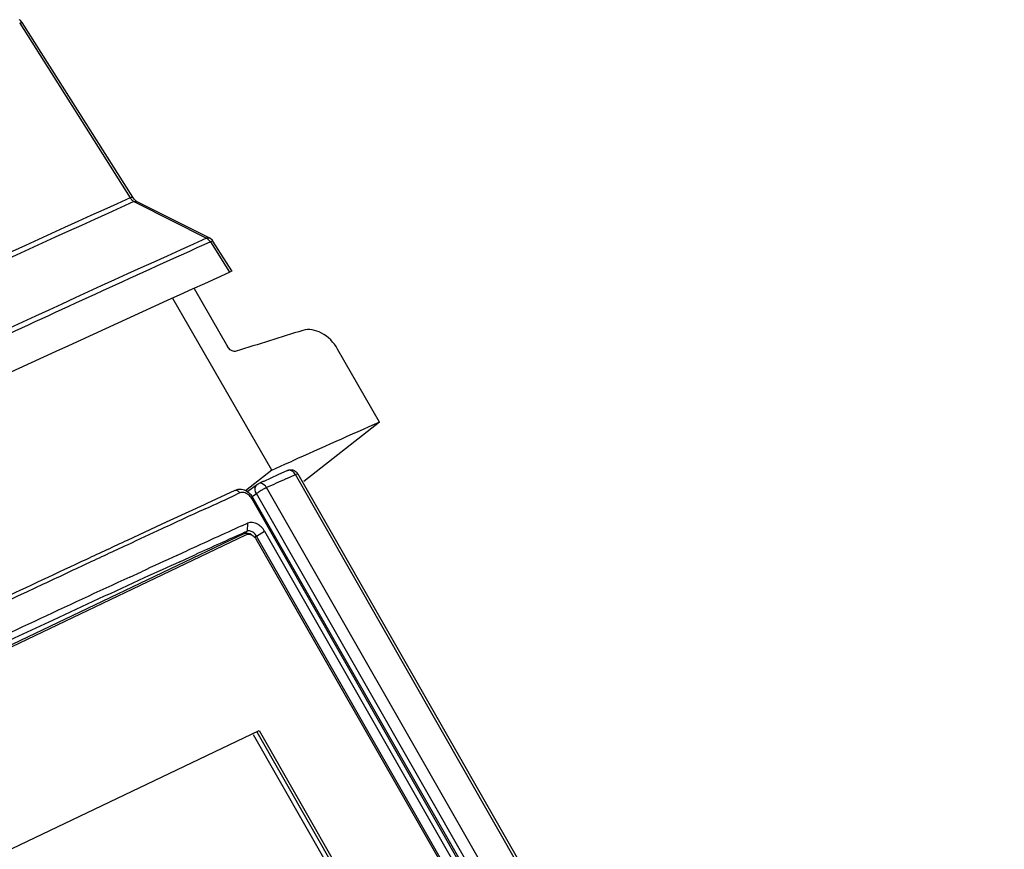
# Model space of a CAD drawing. Header units: millimetres. Extents: x 0 to 594, y 0 to 420.
# Tile 32 of 49: x 547 to 559, y 143 to 153. Entities that reach past the tile are written whole.
import ezdxf

# ---------------------------------------------------------------- set-up
doc = ezdxf.new("R2010")
doc.units = ezdxf.units.MM
doc.header["$LTSCALE"] = 32.67
doc.layers.get('0').update_dxf_attribs({"linetype": 'CONTINUOUS'})

msp = doc.modelspace()

# ---------------------------------------------------------------- linework, layer by layer
at = {"color": 7, "linetype": 'CONTINUOUS'}
for p, q in [((546.6022, 153.3933), (547.9726, 151.229)), ((548.0042, 151.2384), (546.6337, 153.4027)), ((548.0187, 151.1823), (548.0514, 151.1658)), ((548.9599, 150.7285), (548.0596, 151.182)), ((548.0514, 151.1658), (548.9191, 150.7288)), ((549.2326, 150.3245), (548.9995, 150.6927)), ((548.9678, 150.6833), (549.2056, 150.3081)), ((548.7646, 150.1046), (549.1801, 149.3846)), ((549.7295, 147.8531), (548.5002, 149.9827)), ((551.0664, 148.4491), (550.5446, 149.3545)), ((551.0664, 148.4491), (550.1281, 147.7111)), ((549.7292, 147.8529), (549.8903, 147.9254)), ((549.8903, 147.9254), (549.9817, 147.9664)), ((549.7295, 147.8531), (549.4017, 147.5953)), ((549.8055, 147.7951), (549.6281, 147.7143)), ((549.924, 147.849), (549.8055, 147.7951)), ((549.9022, 147.7443), (549.9594, 147.77)), ((549.9594, 147.77), (550.0211, 147.7977)), ((550.0522, 147.8076), (558.8137, 132.4817)), ((549.4196, 147.5849), (549.5517, 147.6776)), ((549.6194, 147.7104), (549.5677, 147.6868)), ((549.6281, 147.7143), (549.6194, 147.7104)), ((549.2705, 147.5993), (548.922, 147.439)), ((549.3316, 147.5707), (549.2962, 147.5542)), ((548.8915, 147.4249), (548.4643, 147.2276)), ((548.922, 147.439), (548.8915, 147.4249)), ((558.1859, 132.3125), (549.4993, 147.5073)), ((548.3648, 147.1816), (547.9351, 146.9822)), ((548.4643, 147.2276), (548.3648, 147.1816)), ((549.3583, 147.1639), (549.4273, 147.1952)), ((549.4273, 147.1952), (549.4236, 147.0958)), ((549.39, 147.0678), (540.0817, 142.6288)), ((540.1334, 142.6285), (549.4084, 147.0515)), ((549.3948, 147.0828), (549.4236, 147.0958)), ((557.9386, 132.3421), (549.5383, 147.0362)), ((549.6397, 147.0957), (558.04, 132.4017)), ((549.5316, 147.0004), (557.9023, 132.3582)), ((548.553, 146.7966), (548.6304, 146.8321)), ((548.6304, 146.8321), (548.6742, 146.8521)), ((548.7107, 146.7735), (548.7787, 146.8044)), ((548.589, 146.7182), (548.7107, 146.7735)), ((547.9668, 146.527), (548.111, 146.5935)), ((542.2187, 141.1179), (549.5737, 144.6253)), ((550.7819, 142.4467), (549.548, 144.6051)), ((549.5737, 144.6253), (550.8076, 142.467)), ((549.4959, 144.5753), (550.724, 142.4271))]:
    msp.add_line(p, q, dxfattribs=at)
at = {"color": 9, "linetype": 'CONTINUOUS'}
for p, q in [((548.9782, 150.6881), (548.9678, 150.6833)), ((558.7822, 132.4725), (550.0209, 147.7981)), ((549.4861, 147.5262), (549.5374, 147.5622)), ((558.2921, 132.2481), (549.5374, 147.5622)), ((558.4186, 132.3219), (549.6636, 147.6364)), ((558.1664, 132.3067), (549.4798, 147.5015)), ((549.4236, 147.0958), (549.39, 147.0678)), ((549.5383, 147.0362), (549.5132, 147.0167)), ((549.5383, 147.0362), (549.6397, 147.0957))]:
    msp.add_line(p, q, dxfattribs=at)
at = {"color": 7, "linetype": 'CONTINUOUS'}
msp.add_lwpolyline([(549.5517, 147.6776), (549.5571, 147.6812), (549.5623, 147.6841), (549.5677, 147.6868)], dxfattribs=at)
at = {"color": 9, "linetype": 'CONTINUOUS'}
msp.add_lwpolyline([(549.6551, 147.6319), (549.6581, 147.6333), (549.661, 147.6347), (549.6636, 147.6364)], dxfattribs=at)
for centre, radius, start, end in [((653.9444, -84.0922), 258.0816, 114.243375, 115.510942), ((654.0587, -84.2819), 258.2399, 114.244157, 115.510921), ((548.1368, 151.3363), 0.1961, 213.16325, 216.52718), ((548.1261, 151.3283), 0.1827, 216.50672, 220.41501), ((548.0413, 151.1456), 0.0408, 63.33137, 75.0548), ((550.0265, 146.8628), 0.8539, 120.20043, 122.27961), ((550.0705, 146.7887), 0.9402, 119.11163, 120.24663)]:
    msp.add_arc(centre, radius, start, end, dxfattribs=at)
at = {"color": 7, "linetype": 'CONTINUOUS'}
for centre, radius, start, end in [((651.4372, -77.0788), 249.8125, 114.228729, 115.54337), ((593.1115, 10.4937), 145.5861, 107.177483, 107.518335), ((633.4815, -38.1884), 204.0241, 113.825221, 114.158646), ((549.9662, 147.7584), 0.099, 29.79171, 38.20163), ((561.8013, 121.1126), 29.1691, 114.33218, 114.58965), ((572.3554, 97.6782), 54.8704, 114.15491, 114.29144), ((530.7324, 187.3602), 43.9219, 294.43807, 295.0023), ((549.2992, 147.3922), 0.2308, 29.90659, 34.36019), ((562.9443, 116.3787), 34.0267, 114.37122, 115.36782), ((644.3535, -62.1936), 229.9014, 114.406006, 114.593371), ((549.4308, 146.9762), 0.2408, 29.77996, 46.74165), ((630.3064, -32.7663), 197.2115, 114.222333, 114.418742), ((648.7346, -71.7643), 240.4272, 114.625272, 114.741195), ((700.0631, -180.1708), 360.7936, 115.027115, 115.410224), ((634.2299, -41.4009), 206.6958, 114.477307, 114.612186), ((659.7563, -95.5432), 266.6362, 114.78779, 115.347586), ((639.0692, -51.9414), 218.2941, 114.614746, 114.941301), ((644.1231, -62.8084), 230.2788, 114.941338, 115.176287)]:
    msp.add_arc(centre, radius, start, end, dxfattribs=at)
for points in [[(546.6337, 153.4027), (546.6243, 153.4176), (546.6103, 153.4303), (546.5946, 153.4383)], [(548.9995, 150.6927), (548.99, 150.7076), (548.976, 150.7203), (548.9603, 150.7284)], [(549.3197, 147.6132), (549.3041, 147.6118), (549.2885, 147.6078), (549.2742, 147.6013)], [(549.4498, 147.5672), (549.4148, 147.5971), (549.3655, 147.6171), (549.3197, 147.6132)], [(549.3836, 147.5744), (549.3667, 147.578), (549.3475, 147.5779), (549.3316, 147.5707)], [(549.4389, 147.5478), (549.4227, 147.5603), (549.4036, 147.5701), (549.3836, 147.5744)], [(549.4798, 147.5015), (549.4696, 147.5194), (549.4552, 147.5353), (549.4389, 147.5478)], [(549.4898, 147.5225), (549.4785, 147.539), (549.465, 147.5542), (549.4498, 147.5672)], [(548.3663, 147.1244), (548.2218, 147.0582), (548.0769, 146.9926), (547.9336, 146.9236)], [(549.39, 147.0678), (549.4169, 147.0806), (549.4543, 147.0726), (549.4785, 147.0552)], [(549.4084, 147.0515), (549.4217, 147.0579), (549.4375, 147.0596), (549.4521, 147.0576)], [(549.4632, 147.0978), (549.4504, 147.101), (549.4358, 147.101), (549.4236, 147.0958)], [(549.4521, 147.0576), (549.4681, 147.0553), (549.4837, 147.0484), (549.4969, 147.039)], [(549.505, 147.0759), (549.4929, 147.0859), (549.4785, 147.0941), (549.4632, 147.0978)], [(549.4969, 147.039), (549.5043, 147.0336), (549.5112, 147.0273), (549.5173, 147.0204)], [(549.5383, 147.0362), (549.5298, 147.0512), (549.5183, 147.0649), (549.505, 147.0759)], [(547.9336, 146.9236), (547.7655, 146.8461), (547.5973, 146.7689), (547.43, 146.6899)], [(547.9351, 146.9822), (547.7668, 146.904), (547.5985, 146.8256), (547.4304, 146.7471)], [(549.5173, 147.0204), (549.5227, 147.0142), (549.5275, 147.0075), (549.5316, 147.0004)]]:
    msp.add_open_spline(points, degree=3, dxfattribs=at)
at = {"color": 9, "linetype": 'CONTINUOUS'}
for points in [[(546.6022, 153.3933), (546.6101, 153.3972), (546.6182, 153.4011), (546.6267, 153.4031)], [(548.0187, 151.1823), (548.0066, 151.1893), (547.9961, 151.1992), (547.987, 151.2098)], [(548.0187, 151.1823), (548.029, 151.1862), (548.0411, 151.1878), (548.0518, 151.185)], [(548.9191, 150.7288), (548.9318, 150.7337), (548.9478, 150.7347), (548.96, 150.7286)], [(548.9679, 150.6833), (548.9598, 150.6966), (548.9493, 150.7088), (548.937, 150.7181)], [(549.9513, 147.8527), (549.9422, 147.8539), (549.9324, 147.8528), (549.924, 147.849)], [(549.9891, 147.8357), (549.9782, 147.8442), (549.965, 147.8509), (549.9513, 147.8527)], [(550.0207, 147.7985), (550.0126, 147.8126), (550.0019, 147.8256), (549.9891, 147.8357)], [(549.5374, 147.5622), (549.5225, 147.5892), (549.5173, 147.6272), (549.5316, 147.6545)], [(549.5316, 147.6545), (549.5364, 147.6636), (549.5434, 147.6717), (549.5517, 147.6776)], [(549.5704, 147.5848), (549.5592, 147.5777), (549.548, 147.5703), (549.5374, 147.5622)], [(549.6551, 147.6319), (549.6409, 147.6251), (549.6269, 147.6178), (549.6131, 147.6101)]]:
    msp.add_open_spline(points, degree=3, dxfattribs=at)
for points, knots in [([(546.6267, 153.4031), (546.6283, 153.4035), (546.6305, 153.404), (546.6333, 153.4034), (546.6337, 153.4027)], [0, 0, 0, 0, 0.6519104, 1, 1, 1, 1]), ([(547.9726, 151.229), (547.9798, 151.2325), (547.9878, 151.2355), (548.0025, 151.2411), (548.0042, 151.2384)], [0, 0, 0, 0, 0.7116408, 1, 1, 1, 1]), ([(548.937, 150.7181), (548.9341, 150.7203), (548.9283, 150.7242), (548.9221, 150.7275), (548.919, 150.7288)], [0, 0, 0, 0, 0.5120427, 1, 1, 1, 1]), ([(548.9995, 150.6927), (548.9983, 150.6946), (548.9886, 150.6923), (548.983, 150.6901), (548.9782, 150.6881)], [0, 0, 0, 0, 0.2952196, 1, 1, 1, 1]), ([(550.0209, 147.7981), (550.0281, 147.8015), (550.0359, 147.8041), (550.0506, 147.8103), (550.0522, 147.8076)], [0, 0, 0, 0, 0.7182002, 1, 1, 1, 1]), ([(549.6638, 147.636), (549.6581, 147.646), (549.6371, 147.6762), (549.5916, 147.6976), (549.5677, 147.6868)], [0, 0, 0, 0, 0.3046514, 1, 1, 1, 1]), ([(549.2743, 147.6014), (549.2887, 147.6077), (549.3157, 147.5947), (549.3282, 147.5767), (549.3316, 147.5707)], [0, 0, 0, 0, 0.6948047, 1, 1, 1, 1]), ([(549.4993, 147.5073), (549.4984, 147.509), (549.4892, 147.505), (549.4843, 147.5035), (549.4798, 147.5015)], [0, 0, 0, 0, 0.2814054, 1, 1, 1, 1])]:
    msp.add_open_spline(points, degree=3, knots=knots, dxfattribs=at)
at = {"color": 7, "linetype": 'CONTINUOUS'}
for points, knots in [([(548.0596, 151.182), (548.0556, 151.1841), (548.0333, 151.1986), (548.0159, 151.2198), (548.0042, 151.2384)], [0, 0, 0, 0, 0.1707682, 1, 1, 1, 1]), ([(548.9678, 150.6833), (548.0728, 150.2809), (544.2247, 148.5192), (540.4191, 146.6655), (537.5142, 145.2064)], [0, 0, 0, 0, 0.2318848, 1, 1, 1, 1]), ([(549.2327, 150.3245), (549.2342, 150.3221), (549.2187, 150.3149), (549.2127, 150.3114), (549.2056, 150.3081)], [0, 0, 0, 0, 0.26154, 1, 1, 1, 1]), ([(535.9112, 143.9002), (537.0888, 144.4991), (541.4838, 146.7094), (545.9235, 148.8327), (549.2056, 150.3079)], [0, 0, 0, 0, 0.2685473, 1, 1, 1, 1]), ([(550.5446, 149.3545), (550.4976, 149.4359), (550.3765, 149.5679), (550.189, 149.6087), (550.1152, 149.5859)], [0, 0, 0, 0, 0.5485989, 1, 1, 1, 1]), ([(549.2885, 149.3276), (549.2795, 149.3248), (549.2355, 149.3223), (549.1967, 149.3558), (549.1801, 149.3846)], [0, 0, 0, 0, 0.2204795, 1, 1, 1, 1]), ([(549.9239, 147.849), (549.9438, 147.858), (549.991, 147.8629), (550.0306, 147.8368), (550.0441, 147.8196)], [0, 0, 0, 0, 0.5006526, 1, 1, 1, 1]), ([(549.5957, 147.1515), (549.5833, 147.1632), (549.5365, 147.1994), (549.4662, 147.2128), (549.4273, 147.1952)], [0, 0, 0, 0, 0.2853018, 1, 1, 1, 1]), ([(547.43, 146.6899), (547.2511, 146.6058), (546.5245, 146.2644), (545.7973, 145.9241), (545.2511, 145.6631)], [0, 0, 0, 0, 0.246095, 1, 1, 1, 1])]:
    msp.add_open_spline(points, degree=3, knots=knots, dxfattribs=at)

doc.saveas('drawing.dxf')
